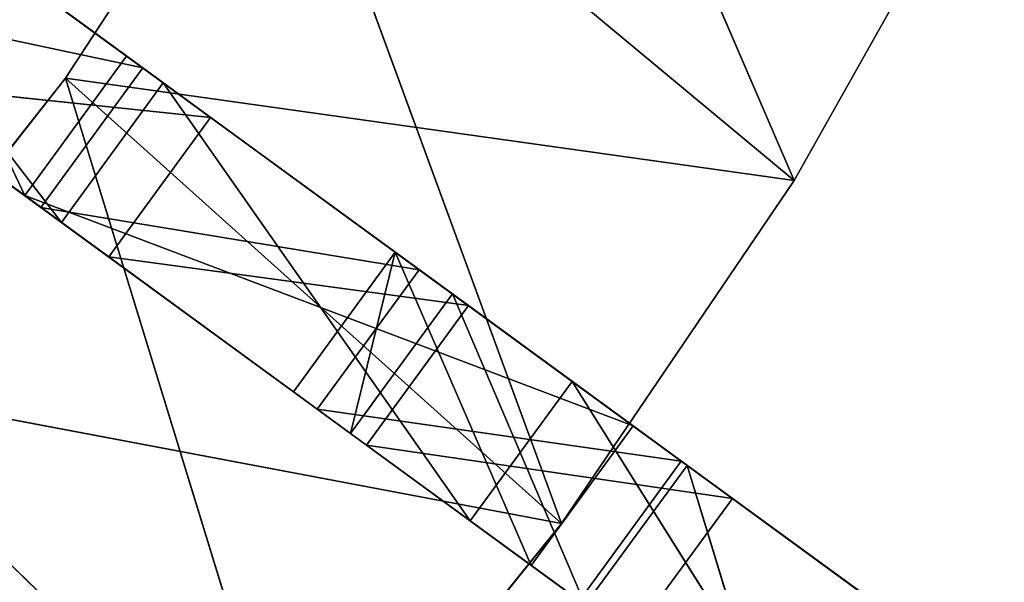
# Model space of a CAD drawing. Extents: x 856 to 1396, y -116 to 539.
# Tile 95 of 115: x 1250 to 1286, y 161 to 181. Entities that reach past the tile are written whole.
import ezdxf

# ---------------------------------------------------------------- set-up
doc = ezdxf.new("R2010")
doc.units = 0
doc.header["$LTSCALE"] = 25.4
doc.layers.get('0').update_dxf_attribs({"color": 13, "linetype": 'CONTINUOUS'})

# ---------------------------------------------------------------- blocks, each defined once
blk = doc.blocks.new('IKA-D-4174_STL')
at = {"color": 43}
for p, q in [((513.281, 1377.015, 287.951), (504.586, 1380.208, 294.302)), ((504.586, 1380.208, 294.302), (516.967, 1377.015, 292.999)), ((504.586, 1380.208, 294.302), (516.967, 1377.015, 292.999)), ((504.586, 1380.208, 294.302), (510.241, 1368.978, 290.172)), ((513.281, 1377.015, 287.951), (504.586, 1380.208, 294.302)), ((504.586, 1380.208, 294.302), (510.241, 1368.978, 290.172)), ((508.272, 1380.208, 299.349), (516.967, 1377.015, 292.999)), ((508.272, 1380.208, 299.349), (516.967, 1377.015, 292.999)), ((516.967, 1377.015, 292.999), (504.644, 1374.659, 301.998)), ((516.967, 1377.015, 292.999), (504.644, 1374.659, 301.998)), ((513.281, 1377.015, 287.951), (510.241, 1368.978, 290.172)), ((513.281, 1377.015, 287.951), (510.241, 1368.978, 290.172)), ((522.606, 1372.796, 281.141), (513.281, 1377.015, 287.951)), ((513.281, 1377.015, 287.951), (526.292, 1372.796, 286.189)), ((513.281, 1377.015, 287.951), (526.292, 1372.796, 286.189)), ((513.281, 1377.015, 287.951), (516.967, 1377.015, 292.999)), ((513.281, 1377.015, 287.951), (516.967, 1377.015, 292.999)), ((522.606, 1372.796, 281.141), (513.281, 1377.015, 287.951)), ((516.967, 1377.015, 292.999), (513.927, 1368.978, 295.219)), ((516.967, 1377.015, 292.999), (513.927, 1368.978, 295.219)), ((516.967, 1377.015, 292.999), (526.292, 1372.796, 286.189)), ((516.967, 1377.015, 292.999), (526.292, 1372.796, 286.189)), ((500.958, 1374.659, 296.951), (510.241, 1368.978, 290.172)), ((500.958, 1374.659, 296.951), (510.241, 1368.978, 290.172)), ((510.241, 1368.978, 290.172), (504.644, 1374.659, 301.998)), ((510.241, 1368.978, 290.172), (504.644, 1374.659, 301.998)), ((513.927, 1368.978, 295.219), (504.644, 1374.659, 301.998)), ((513.927, 1368.978, 295.219), (504.644, 1374.659, 301.998)), ((522.606, 1372.796, 281.141), (510.241, 1368.978, 290.172)), ((522.606, 1372.796, 281.141), (510.241, 1368.978, 290.172)), ((526.292, 1372.796, 286.189), (513.927, 1368.978, 295.219)), ((526.292, 1372.796, 286.189), (513.927, 1368.978, 295.219)), ((532.161, 1367.648, 274.163), (522.606, 1372.796, 281.141)), ((522.606, 1372.796, 281.141), (535.847, 1367.648, 279.211)), ((522.606, 1372.796, 281.141), (535.847, 1367.648, 279.211)), ((522.606, 1372.796, 281.141), (526.292, 1372.796, 286.189)), ((522.606, 1372.796, 281.141), (526.292, 1372.796, 286.189)), ((522.606, 1372.796, 281.141), (528.566, 1368.978, 276.789)), ((522.606, 1372.796, 281.141), (528.566, 1368.978, 276.789)), ((532.161, 1367.648, 274.163), (522.606, 1372.796, 281.141)), ((526.292, 1372.796, 286.189), (535.847, 1367.648, 279.211)), ((526.292, 1372.796, 286.189), (535.847, 1367.648, 279.211)), ((526.292, 1372.796, 286.189), (532.252, 1368.978, 281.836)), ((526.292, 1372.796, 286.189), (532.252, 1368.978, 281.836)), ((529.668, 1368.978, 278.306), (502.969, 1368.978, 283.349)), ((502.969, 1368.978, 283.349), (511.717, 1368.978, 294.42)), ((529.668, 1368.978, 278.306), (502.969, 1368.978, 283.349)), ((520.246, 1368.978, 266.646), (502.969, 1368.978, 283.349)), ((520.246, 1368.978, 266.646), (502.969, 1368.978, 283.349)), ((511.717, 1368.978, 294.42), (502.969, 1362.728, 283.349)), ((511.717, 1368.978, 294.42), (502.969, 1362.728, 283.349)), ((502.969, 1368.978, 283.349), (511.717, 1368.978, 294.42)), ((510.241, 1368.978, 290.172), (513.927, 1368.978, 295.219)), ((532.252, 1368.978, 281.836), (510.241, 1368.978, 290.172)), ((510.241, 1368.978, 290.172), (528.566, 1368.978, 276.789)), ((532.252, 1368.978, 281.836), (510.241, 1368.978, 290.172)), ((510.241, 1368.978, 290.172), (513.927, 1368.978, 295.219)), ((510.241, 1368.978, 290.172), (528.566, 1368.978, 276.789)), ((538.082, 1368.978, 290.714), (511.717, 1368.978, 294.42)), ((511.717, 1368.978, 294.42), (519.422, 1368.978, 306.24)), ((538.082, 1368.978, 290.714), (511.717, 1368.978, 294.42)), ((529.668, 1368.978, 278.306), (511.717, 1368.978, 294.42)), ((529.668, 1368.978, 278.306), (511.717, 1368.978, 294.42)), ((519.422, 1368.978, 306.24), (511.717, 1362.728, 294.42)), ((519.422, 1368.978, 306.24), (511.717, 1362.728, 294.42)), ((511.717, 1368.978, 294.42), (519.422, 1368.978, 306.24)), ((511.717, 1368.978, 294.42), (511.717, 1362.728, 294.42)), ((511.717, 1368.978, 294.42), (511.717, 1362.728, 294.42)), ((532.252, 1368.978, 281.836), (513.927, 1368.978, 295.219)), ((532.252, 1368.978, 281.836), (513.927, 1368.978, 295.219)), ((538.082, 1368.978, 290.714), (519.422, 1368.978, 306.24)), ((538.082, 1368.978, 290.714), (519.422, 1368.978, 306.24)), ((529.668, 1368.978, 278.306), (520.246, 1368.978, 266.646)), ((520.246, 1362.728, 266.646), (529.668, 1368.978, 278.306)), ((520.246, 1362.728, 266.646), (529.668, 1368.978, 278.306)), ((529.668, 1368.978, 278.306), (520.246, 1368.978, 266.646)), ((528.566, 1368.978, 276.789), (532.252, 1368.978, 281.836)), ((532.252, 1362.728, 281.836), (528.566, 1368.978, 276.789)), ((528.566, 1368.978, 276.789), (528.566, 1362.728, 276.789)), ((532.252, 1362.728, 281.836), (528.566, 1368.978, 276.789)), ((528.566, 1368.978, 276.789), (532.252, 1368.978, 281.836)), ((532.161, 1367.648, 274.163), (528.566, 1368.978, 276.789)), ((532.161, 1367.648, 274.163), (528.566, 1368.978, 276.789)), ((528.566, 1368.978, 276.789), (528.566, 1362.728, 276.789)), ((538.082, 1368.978, 290.714), (529.668, 1368.978, 278.306)), ((529.668, 1362.728, 278.306), (538.082, 1368.978, 290.714)), ((529.668, 1362.728, 278.306), (538.082, 1368.978, 290.714)), ((529.668, 1362.728, 278.306), (529.668, 1368.978, 278.306)), ((538.082, 1368.978, 290.714), (529.668, 1368.978, 278.306)), ((529.668, 1362.728, 278.306), (529.668, 1368.978, 278.306)), ((532.252, 1362.728, 281.836), (532.252, 1368.978, 281.836)), ((532.252, 1368.978, 281.836), (535.847, 1367.648, 279.211)), ((532.252, 1362.728, 281.836), (532.252, 1368.978, 281.836)), ((532.252, 1368.978, 281.836), (535.847, 1367.648, 279.211)), ((545.428, 1368.978, 303.782), (538.082, 1368.978, 290.714)), ((538.082, 1362.728, 290.714), (545.428, 1368.978, 303.782)), ((538.082, 1362.728, 290.714), (545.428, 1368.978, 303.782)), ((538.082, 1362.728, 290.714), (538.082, 1368.978, 290.714)), ((545.428, 1368.978, 303.782), (538.082, 1368.978, 290.714)), ((538.082, 1362.728, 290.714), (538.082, 1368.978, 290.714)), ((532.161, 1367.648, 274.163), (528.566, 1362.728, 276.789)), ((532.161, 1367.648, 274.163), (528.566, 1362.728, 276.789)), ((532.161, 1367.648, 274.163), (535.847, 1367.648, 279.211)), ((532.161, 1367.648, 274.163), (535.847, 1367.648, 279.211)), ((532.252, 1362.728, 281.836), (535.847, 1367.648, 279.211)), ((532.252, 1362.728, 281.836), (535.847, 1367.648, 279.211)), ((534.207, 1355.656, 280.408), (535.847, 1367.648, 279.211)), ((534.207, 1355.656, 280.408), (535.847, 1367.648, 279.211)), ((535.847, 1367.648, 279.211), (545.234, 1361.736, 272.355)), ((535.847, 1367.648, 279.211), (545.234, 1361.736, 272.355)), ((520.246, 1362.728, 266.646), (502.969, 1362.728, 283.349)), ((520.246, 1362.728, 266.646), (502.969, 1362.728, 283.349)), ((511.717, 1362.728, 294.42), (502.969, 1362.728, 283.349)), ((511.717, 1362.728, 294.42), (502.969, 1362.728, 283.349)), ((520.246, 1362.728, 266.646), (511.717, 1362.728, 294.42)), ((520.246, 1362.728, 266.646), (511.717, 1362.728, 294.42)), ((529.668, 1362.728, 278.306), (511.717, 1362.728, 294.42)), ((529.668, 1362.728, 278.306), (511.717, 1362.728, 294.42)), ((519.422, 1362.728, 306.24), (511.717, 1362.728, 294.42)), ((519.422, 1362.728, 306.24), (511.717, 1362.728, 294.42)), ((529.668, 1362.728, 278.306), (519.422, 1362.728, 306.24)), ((529.668, 1362.728, 278.306), (519.422, 1362.728, 306.24)), ((538.082, 1362.728, 290.714), (519.422, 1362.728, 306.24)), ((538.082, 1362.728, 290.714), (519.422, 1362.728, 306.24)), ((519.961, 1362.728, 283.073), (523.647, 1362.728, 288.12)), ((528.566, 1362.728, 276.789), (519.961, 1362.728, 283.073)), ((523.647, 1362.296, 288.12), (519.961, 1362.728, 283.073)), ((519.961, 1362.728, 283.073), (519.961, 1362.296, 283.073)), ((523.647, 1362.296, 288.12), (519.961, 1362.728, 283.073)), ((519.961, 1362.728, 283.073), (523.647, 1362.728, 288.12)), ((519.961, 1362.728, 283.073), (519.961, 1362.296, 283.073)), ((519.961, 1362.728, 283.073), (522.029, 1360.939, 281.562)), ((519.961, 1362.728, 283.073), (522.029, 1360.939, 281.562)), ((528.566, 1362.728, 276.789), (519.961, 1362.728, 283.073)), ((520.246, 1362.728, 266.646), (529.668, 1362.728, 278.306)), ((520.246, 1362.728, 266.646), (529.668, 1362.728, 278.306)), ((528.566, 1362.728, 276.789), (522.029, 1360.939, 281.562)), ((528.566, 1362.728, 276.789), (522.029, 1360.939, 281.562)), ((523.647, 1362.728, 288.12), (528.566, 1362.728, 276.789)), ((523.647, 1362.728, 288.12), (528.566, 1362.728, 276.789)), ((523.647, 1362.728, 288.12), (532.252, 1362.728, 281.836)), ((523.647, 1362.296, 288.12), (523.647, 1362.728, 288.12)), ((523.647, 1362.296, 288.12), (523.647, 1362.728, 288.12)), ((523.647, 1362.296, 288.12), (532.252, 1362.728, 281.836)), ((523.647, 1362.728, 288.12), (532.252, 1362.728, 281.836)), ((523.647, 1362.296, 288.12), (532.252, 1362.728, 281.836)), ((525.716, 1360.939, 286.61), (532.252, 1362.728, 281.836)), ((525.716, 1360.939, 286.61), (532.252, 1362.728, 281.836)), ((538.082, 1362.728, 290.714), (526.02, 1362.728, 318.712)), ((538.082, 1362.728, 290.714), (526.02, 1362.728, 318.712)), ((528.566, 1362.728, 276.789), (532.252, 1362.728, 281.836)), ((528.566, 1362.728, 276.789), (532.252, 1362.728, 281.836)), ((528.566, 1362.728, 276.789), (543.653, 1345.776, 265.771)), ((537.243, 1350.94, 270.452), (528.566, 1362.728, 276.789)), ((528.566, 1362.728, 276.789), (530.521, 1355.656, 275.361)), ((528.566, 1362.728, 276.789), (530.521, 1355.656, 275.361)), ((537.243, 1350.94, 270.452), (528.566, 1362.728, 276.789)), ((549.615, 1340.207, 261.417), (528.566, 1362.728, 276.789)), ((549.615, 1340.207, 261.417), (528.566, 1362.728, 276.789)), ((528.566, 1362.728, 276.789), (543.653, 1345.776, 265.771)), ((529.668, 1362.728, 278.306), (538.082, 1362.728, 290.714)), ((529.668, 1362.728, 278.306), (538.082, 1362.728, 290.714)), ((534.207, 1355.656, 280.408), (532.252, 1362.728, 281.836)), ((534.207, 1355.656, 280.408), (532.252, 1362.728, 281.836)), ((538.082, 1362.728, 290.714), (545.428, 1362.728, 303.782)), ((538.082, 1362.728, 290.714), (545.428, 1362.728, 303.782)), ((523.647, 1362.296, 288.12), (519.961, 1362.296, 283.073)), ((519.961, 1362.296, 283.073), (522.029, 1360.939, 281.562)), ((523.647, 1362.296, 288.12), (519.961, 1362.296, 283.073)), ((519.961, 1362.296, 283.073), (522.029, 1360.939, 281.562)), ((522.029, 1360.939, 281.562), (523.647, 1362.296, 288.12)), ((522.029, 1360.939, 281.562), (523.647, 1362.296, 288.12)), ((525.716, 1360.939, 286.61), (523.647, 1362.296, 288.12)), ((525.716, 1360.939, 286.61), (523.647, 1362.296, 288.12)), ((534.207, 1355.656, 280.408), (545.234, 1361.736, 272.355)), ((534.207, 1355.656, 280.408), (545.234, 1361.736, 272.355)), ((522.029, 1360.939, 281.562), (525.716, 1360.939, 286.61)), ((522.029, 1360.939, 281.562), (525.716, 1360.939, 286.61)), ((522.029, 1360.939, 281.562), (530.521, 1355.656, 275.361)), ((522.029, 1360.939, 281.562), (530.521, 1355.656, 275.361)), ((530.521, 1355.656, 275.361), (525.716, 1360.939, 286.61)), ((530.521, 1355.656, 275.361), (525.716, 1360.939, 286.61)), ((534.207, 1355.656, 280.408), (525.716, 1360.939, 286.61)), ((534.207, 1355.656, 280.408), (525.716, 1360.939, 286.61)), ((530.521, 1355.656, 275.361), (534.207, 1355.656, 280.408)), ((530.521, 1355.656, 275.361), (534.207, 1355.656, 280.408)), ((537.243, 1350.94, 270.452), (534.207, 1355.656, 280.408)), ((537.243, 1350.94, 270.452), (534.207, 1355.656, 280.408)), ((540.929, 1350.94, 275.499), (534.207, 1355.656, 280.408)), ((540.929, 1350.94, 275.499), (534.207, 1355.656, 280.408)), ((533.997, 1132.971, 280.561), (541.866, 1140.534, 274.815)), ((533.997, 1132.971, 280.561), (541.866, 1140.534, 274.815)), ((530.311, 1132.971, 275.514), (520.826, 1124.839, 282.441)), ((520.826, 1124.839, 282.441), (533.997, 1132.971, 280.561)), ((520.826, 1124.839, 282.441), (533.997, 1132.971, 280.561)), ((530.311, 1132.971, 275.514), (520.826, 1124.839, 282.441)), ((524.512, 1124.839, 287.489), (533.997, 1132.971, 280.561)), ((524.512, 1124.839, 287.489), (533.997, 1132.971, 280.561)), ((533.997, 1132.971, 280.561), (530.046, 1117.108, 283.447)), ((533.997, 1132.971, 280.561), (530.046, 1117.108, 283.447)), ((530.311, 1132.971, 275.514), (533.997, 1132.971, 280.561)), ((530.311, 1132.971, 275.514), (533.997, 1132.971, 280.561)), ((533.997, 1132.971, 280.561), (542.694, 1126.604, 274.21)), ((533.997, 1132.971, 280.561), (542.694, 1126.604, 274.21)), ((539.008, 1126.604, 269.163), (520.826, 1124.839, 282.441)), ((539.008, 1126.604, 269.163), (520.826, 1124.839, 282.441)), ((526.36, 1117.108, 278.4), (539.008, 1126.604, 269.163)), ((526.36, 1117.108, 278.4), (539.008, 1126.604, 269.163)), ((539.008, 1126.604, 269.163), (530.046, 1117.108, 283.447)), ((539.008, 1126.604, 269.163), (530.046, 1117.108, 283.447)), ((542.694, 1126.604, 274.21), (530.046, 1117.108, 283.447)), ((542.694, 1126.604, 274.21), (530.046, 1117.108, 283.447)), ((520.826, 1124.839, 282.441), (510.829, 1117.147, 289.742)), ((510.829, 1117.147, 289.742), (524.512, 1124.839, 287.489)), ((510.829, 1117.147, 289.742), (524.512, 1124.839, 287.489)), ((520.826, 1124.839, 282.441), (510.829, 1117.147, 289.742)), ((514.515, 1117.147, 294.789), (524.512, 1124.839, 287.489)), ((514.515, 1117.147, 294.789), (524.512, 1124.839, 287.489)), ((524.512, 1124.839, 287.489), (515.257, 1106.927, 294.248)), ((524.512, 1124.839, 287.489), (515.257, 1106.927, 294.248)), ((520.826, 1124.839, 282.441), (524.512, 1124.839, 287.489)), ((520.826, 1124.839, 282.441), (524.512, 1124.839, 287.489)), ((526.36, 1117.108, 278.4), (520.826, 1124.839, 282.441)), ((526.36, 1117.108, 278.4), (520.826, 1124.839, 282.441)), ((524.512, 1124.839, 287.489), (530.046, 1117.108, 283.447)), ((524.512, 1124.839, 287.489), (530.046, 1117.108, 283.447)), ((510.829, 1117.147, 289.742), (499.53, 1109.263, 297.994)), ((499.53, 1109.263, 297.994), (514.515, 1117.147, 294.789)), ((499.53, 1109.263, 297.994), (514.515, 1117.147, 294.789)), ((510.829, 1117.147, 289.742), (499.53, 1109.263, 297.994)), ((503.216, 1109.263, 303.041), (514.515, 1117.147, 294.789)), ((503.216, 1109.263, 303.041), (514.515, 1117.147, 294.789)), ((510.829, 1117.147, 289.742), (514.515, 1117.147, 294.789)), ((510.829, 1117.147, 289.742), (514.515, 1117.147, 294.789)), ((526.36, 1117.108, 278.4), (510.829, 1117.147, 289.742)), ((526.36, 1117.108, 278.4), (510.829, 1117.147, 289.742)), ((511.571, 1106.927, 289.2), (510.829, 1117.147, 289.742)), ((511.571, 1106.927, 289.2), (510.829, 1117.147, 289.742)), ((514.515, 1117.147, 294.789), (515.257, 1106.927, 294.248)), ((514.515, 1117.147, 294.789), (515.257, 1106.927, 294.248)), ((511.571, 1106.927, 289.2), (526.36, 1117.108, 278.4)), ((511.571, 1106.927, 289.2), (526.36, 1117.108, 278.4)), ((526.36, 1117.108, 278.4), (515.257, 1106.927, 294.248)), ((526.36, 1117.108, 278.4), (515.257, 1106.927, 294.248)), ((530.046, 1117.108, 283.447), (515.257, 1106.927, 294.248)), ((530.046, 1117.108, 283.447), (515.257, 1106.927, 294.248)), ((526.36, 1117.108, 278.4), (530.046, 1117.108, 283.447)), ((526.36, 1117.108, 278.4), (530.046, 1117.108, 283.447)), ((511.571, 1106.927, 289.2), (499.53, 1109.263, 297.994)), ((511.571, 1106.927, 289.2), (499.53, 1109.263, 297.994)), ((503.216, 1109.263, 303.041), (515.257, 1106.927, 294.248)), ((503.216, 1109.263, 303.041), (515.257, 1106.927, 294.248)), ((511.571, 1106.927, 289.2), (486.685, 1101.074, 307.375)), ((511.571, 1106.927, 289.2), (486.685, 1101.074, 307.375)), ((494.382, 1095.998, 301.753), (511.571, 1106.927, 289.2)), ((494.382, 1095.998, 301.753), (511.571, 1106.927, 289.2)), ((511.571, 1106.927, 289.2), (498.068, 1095.998, 306.801)), ((511.571, 1106.927, 289.2), (498.068, 1095.998, 306.801)), ((515.257, 1106.927, 294.248), (498.068, 1095.998, 306.801)), ((515.257, 1106.927, 294.248), (498.068, 1095.998, 306.801)), ((511.571, 1106.927, 289.2), (515.257, 1106.927, 294.248)), ((511.571, 1106.927, 289.2), (515.257, 1106.927, 294.248))]:
    blk.add_line(p, q, dxfattribs=at)
mesh = blk.add_polyface(dxfattribs=at)
corners = [(510.241, 1368.978, 290.172), (500.958, 1374.659, 296.951), (504.586, 1380.208, 294.302)]
mesh.append_faces([[corners[k] for k in face] for face in [(0, 1, 2)]], dxfattribs={"color": 43})
mesh = blk.add_polyface(dxfattribs=at)
corners = [(504.586, 1380.208, 294.302), (516.967, 1377.015, 292.999), (513.281, 1377.015, 287.951)]
mesh.append_faces([[corners[k] for k in face] for face in [(0, 1, 2)]], dxfattribs={"color": 43})
mesh = blk.add_polyface(dxfattribs=at)
corners = [(508.272, 1380.208, 299.349), (516.967, 1377.015, 292.999), (504.586, 1380.208, 294.302)]
mesh.append_faces([[corners[k] for k in face] for face in [(0, 1, 2)]], dxfattribs={"color": 43})
mesh = blk.add_polyface(dxfattribs=at)
corners = [(513.281, 1377.015, 287.951), (510.241, 1368.978, 290.172), (504.586, 1380.208, 294.302)]
mesh.append_faces([[corners[k] for k in face] for face in [(0, 1, 2)]], dxfattribs={"color": 43})
mesh = blk.add_polyface(dxfattribs=at)
corners = [(516.967, 1377.015, 292.999), (508.272, 1380.208, 299.349), (504.644, 1374.659, 301.998)]
mesh.append_faces([[corners[k] for k in face] for face in [(0, 1, 2)]], dxfattribs={"color": 43})
mesh = blk.add_polyface(dxfattribs=at)
corners = [(516.967, 1377.015, 292.999), (504.644, 1374.659, 301.998), (513.927, 1368.978, 295.219)]
mesh.append_faces([[corners[k] for k in face] for face in [(0, 1, 2)]], dxfattribs={"color": 43})
mesh = blk.add_polyface(dxfattribs=at)
corners = [(522.606, 1372.796, 281.141), (510.241, 1368.978, 290.172), (513.281, 1377.015, 287.951)]
mesh.append_faces([[corners[k] for k in face] for face in [(0, 1, 2)]], dxfattribs={"color": 43})
mesh = blk.add_polyface(dxfattribs=at)
corners = [(513.281, 1377.015, 287.951), (526.292, 1372.796, 286.189), (522.606, 1372.796, 281.141)]
mesh.append_faces([[corners[k] for k in face] for face in [(0, 1, 2)]], dxfattribs={"color": 43})
mesh = blk.add_polyface(dxfattribs=at)
corners = [(516.967, 1377.015, 292.999), (526.292, 1372.796, 286.189), (513.281, 1377.015, 287.951)]
mesh.append_faces([[corners[k] for k in face] for face in [(0, 1, 2)]], dxfattribs={"color": 43})
mesh = blk.add_polyface(dxfattribs=at)
corners = [(526.292, 1372.796, 286.189), (516.967, 1377.015, 292.999), (513.927, 1368.978, 295.219)]
mesh.append_faces([[corners[k] for k in face] for face in [(0, 1, 2)]], dxfattribs={"color": 43})
mesh = blk.add_polyface(dxfattribs=at)
corners = [(504.644, 1374.659, 301.998), (500.958, 1374.659, 296.951), (510.241, 1368.978, 290.172)]
mesh.append_faces([[corners[k] for k in face] for face in [(0, 1, 2)]], dxfattribs={"color": 43})
mesh = blk.add_polyface(dxfattribs=at)
corners = [(504.644, 1374.659, 301.998), (510.241, 1368.978, 290.172), (513.927, 1368.978, 295.219)]
mesh.append_faces([[corners[k] for k in face] for face in [(0, 1, 2)]], dxfattribs={"color": 43})
mesh = blk.add_polyface(dxfattribs=at)
corners = [(528.566, 1368.978, 276.789), (510.241, 1368.978, 290.172), (522.606, 1372.796, 281.141)]
mesh.append_faces([[corners[k] for k in face] for face in [(0, 1, 2)]], dxfattribs={"color": 43})
mesh = blk.add_polyface(dxfattribs=at)
corners = [(532.252, 1368.978, 281.836), (526.292, 1372.796, 286.189), (513.927, 1368.978, 295.219)]
mesh.append_faces([[corners[k] for k in face] for face in [(0, 1, 2)]], dxfattribs={"color": 43})
mesh = blk.add_polyface(dxfattribs=at)
corners = [(522.606, 1372.796, 281.141), (535.847, 1367.648, 279.211), (532.161, 1367.648, 274.163)]
mesh.append_faces([[corners[k] for k in face] for face in [(0, 1, 2)]], dxfattribs={"color": 43})
mesh = blk.add_polyface(dxfattribs=at)
corners = [(526.292, 1372.796, 286.189), (535.847, 1367.648, 279.211), (522.606, 1372.796, 281.141)]
mesh.append_faces([[corners[k] for k in face] for face in [(0, 1, 2)]], dxfattribs={"color": 43})
mesh = blk.add_polyface(dxfattribs=at)
corners = [(532.161, 1367.648, 274.163), (528.566, 1368.978, 276.789), (522.606, 1372.796, 281.141)]
mesh.append_faces([[corners[k] for k in face] for face in [(0, 1, 2)]], dxfattribs={"color": 43})
mesh = blk.add_polyface(dxfattribs=at)
corners = [(535.847, 1367.648, 279.211), (526.292, 1372.796, 286.189), (532.252, 1368.978, 281.836)]
mesh.append_faces([[corners[k] for k in face] for face in [(0, 1, 2)]], dxfattribs={"color": 43})
mesh = blk.add_polyface(dxfattribs=at)
corners = [(502.969, 1368.978, 283.349), (520.246, 1368.978, 266.646), (493.251, 1368.978, 273.12)]
mesh.append_faces([[corners[k] for k in face] for face in [(0, 1, 2)]], dxfattribs={"color": 43})
mesh = blk.add_polyface(dxfattribs=at)
corners = [(511.717, 1368.978, 294.42), (529.668, 1368.978, 278.306), (502.969, 1368.978, 283.349)]
mesh.append_faces([[corners[k] for k in face] for face in [(0, 1, 2)]], dxfattribs={"color": 43})
mesh = blk.add_polyface(dxfattribs=at)
corners = [(502.969, 1368.978, 283.349), (529.668, 1368.978, 278.306), (520.246, 1368.978, 266.646)]
mesh.append_faces([[corners[k] for k in face] for face in [(0, 1, 2)]], dxfattribs={"color": 43})
mesh = blk.add_polyface(dxfattribs=at)
corners = [(511.717, 1368.978, 294.42), (502.969, 1362.728, 283.349), (511.717, 1362.728, 294.42)]
mesh.append_faces([[corners[k] for k in face] for face in [(0, 1, 2)]], dxfattribs={"color": 43})
mesh = blk.add_polyface(dxfattribs=at)
corners = [(502.969, 1368.978, 283.349), (502.969, 1362.728, 283.349), (511.717, 1368.978, 294.42)]
mesh.append_faces([[corners[k] for k in face] for face in [(0, 1, 2)]], dxfattribs={"color": 43})
mesh = blk.add_polyface(dxfattribs=at)
corners = [(510.241, 1368.978, 290.172), (528.566, 1368.978, 276.789), (532.252, 1368.978, 281.836)]
mesh.append_faces([[corners[k] for k in face] for face in [(0, 1, 2)]], dxfattribs={"color": 43})
mesh = blk.add_polyface(dxfattribs=at)
corners = [(513.927, 1368.978, 295.219), (510.241, 1368.978, 290.172), (532.252, 1368.978, 281.836)]
mesh.append_faces([[corners[k] for k in face] for face in [(0, 1, 2)]], dxfattribs={"color": 43})
mesh = blk.add_polyface(dxfattribs=at)
corners = [(519.422, 1368.978, 306.24), (538.082, 1368.978, 290.714), (511.717, 1368.978, 294.42)]
mesh.append_faces([[corners[k] for k in face] for face in [(0, 1, 2)]], dxfattribs={"color": 43})
mesh = blk.add_polyface(dxfattribs=at)
corners = [(511.717, 1368.978, 294.42), (538.082, 1368.978, 290.714), (529.668, 1368.978, 278.306)]
mesh.append_faces([[corners[k] for k in face] for face in [(0, 1, 2)]], dxfattribs={"color": 43})
mesh = blk.add_polyface(dxfattribs=at)
corners = [(519.422, 1368.978, 306.24), (511.717, 1362.728, 294.42), (519.422, 1362.728, 306.24)]
mesh.append_faces([[corners[k] for k in face] for face in [(0, 1, 2)]], dxfattribs={"color": 43})
mesh = blk.add_polyface(dxfattribs=at)
corners = [(511.717, 1368.978, 294.42), (511.717, 1362.728, 294.42), (519.422, 1368.978, 306.24)]
mesh.append_faces([[corners[k] for k in face] for face in [(0, 1, 2)]], dxfattribs={"color": 43})
mesh = blk.add_polyface(dxfattribs=at)
corners = [(519.422, 1368.978, 306.24), (545.428, 1368.978, 303.782), (538.082, 1368.978, 290.714)]
mesh.append_faces([[corners[k] for k in face] for face in [(0, 1, 2)]], dxfattribs={"color": 43})
mesh = blk.add_polyface(dxfattribs=at)
corners = [(529.668, 1368.978, 278.306), (529.668, 1362.728, 278.306), (520.246, 1362.728, 266.646)]
mesh.append_faces([[corners[k] for k in face] for face in [(0, 1, 2)]], dxfattribs={"color": 43})
mesh = blk.add_polyface(dxfattribs=at)
corners = [(529.668, 1368.978, 278.306), (520.246, 1362.728, 266.646), (520.246, 1368.978, 266.646)]
mesh.append_faces([[corners[k] for k in face] for face in [(0, 1, 2)]], dxfattribs={"color": 43})
mesh = blk.add_polyface(dxfattribs=at)
corners = [(528.566, 1368.978, 276.789), (528.566, 1362.728, 276.789), (532.252, 1362.728, 281.836)]
mesh.append_faces([[corners[k] for k in face] for face in [(0, 1, 2)]], dxfattribs={"color": 43})
mesh = blk.add_polyface(dxfattribs=at)
corners = [(528.566, 1368.978, 276.789), (532.252, 1362.728, 281.836), (532.252, 1368.978, 281.836)]
mesh.append_faces([[corners[k] for k in face] for face in [(0, 1, 2)]], dxfattribs={"color": 43})
mesh = blk.add_polyface(dxfattribs=at)
corners = [(532.161, 1367.648, 274.163), (528.566, 1362.728, 276.789), (528.566, 1368.978, 276.789)]
mesh.append_faces([[corners[k] for k in face] for face in [(0, 1, 2)]], dxfattribs={"color": 43})
mesh = blk.add_polyface(dxfattribs=at)
corners = [(538.082, 1368.978, 290.714), (538.082, 1362.728, 290.714), (529.668, 1362.728, 278.306)]
mesh.append_faces([[corners[k] for k in face] for face in [(0, 1, 2)]], dxfattribs={"color": 43})
mesh = blk.add_polyface(dxfattribs=at)
corners = [(538.082, 1368.978, 290.714), (529.668, 1362.728, 278.306), (529.668, 1368.978, 278.306)]
mesh.append_faces([[corners[k] for k in face] for face in [(0, 1, 2)]], dxfattribs={"color": 43})
mesh = blk.add_polyface(dxfattribs=at)
corners = [(535.847, 1367.648, 279.211), (532.252, 1368.978, 281.836), (532.252, 1362.728, 281.836)]
mesh.append_faces([[corners[k] for k in face] for face in [(0, 1, 2)]], dxfattribs={"color": 43})
mesh = blk.add_polyface(dxfattribs=at)
corners = [(545.428, 1368.978, 303.782), (545.428, 1362.728, 303.782), (538.082, 1362.728, 290.714)]
mesh.append_faces([[corners[k] for k in face] for face in [(0, 1, 2)]], dxfattribs={"color": 43})
mesh = blk.add_polyface(dxfattribs=at)
corners = [(545.428, 1368.978, 303.782), (538.082, 1362.728, 290.714), (538.082, 1368.978, 290.714)]
mesh.append_faces([[corners[k] for k in face] for face in [(0, 1, 2)]], dxfattribs={"color": 43})
mesh = blk.add_polyface(dxfattribs=at)
corners = [(549.615, 1340.207, 261.417), (528.566, 1362.728, 276.789), (532.161, 1367.648, 274.163)]
mesh.append_faces([[corners[k] for k in face] for face in [(0, 1, 2)]], dxfattribs={"color": 43})
mesh = blk.add_polyface(dxfattribs=at)
corners = [(535.847, 1367.648, 279.211), (545.234, 1361.736, 272.355), (532.161, 1367.648, 274.163)]
mesh.append_faces([[corners[k] for k in face] for face in [(0, 1, 2)]], dxfattribs={"color": 43})
mesh = blk.add_polyface(dxfattribs=at)
corners = [(535.847, 1367.648, 279.211), (532.252, 1362.728, 281.836), (534.207, 1355.656, 280.408)]
mesh.append_faces([[corners[k] for k in face] for face in [(0, 1, 2)]], dxfattribs={"color": 43})
mesh = blk.add_polyface(dxfattribs=at)
corners = [(545.234, 1361.736, 272.355), (535.847, 1367.648, 279.211), (534.207, 1355.656, 280.408)]
mesh.append_faces([[corners[k] for k in face] for face in [(0, 1, 2)]], dxfattribs={"color": 43})
mesh = blk.add_polyface(dxfattribs=at)
corners = [(502.969, 1362.728, 283.349), (509.881, 1362.728, 255.815), (520.246, 1362.728, 266.646)]
mesh.append_faces([[corners[k] for k in face] for face in [(0, 1, 2)]], dxfattribs={"color": 43})
mesh = blk.add_polyface(dxfattribs=at)
corners = [(511.717, 1362.728, 294.42), (502.969, 1362.728, 283.349), (520.246, 1362.728, 266.646)]
mesh.append_faces([[corners[k] for k in face] for face in [(0, 1, 2)]], dxfattribs={"color": 43})
mesh = blk.add_polyface(dxfattribs=at)
corners = [(511.717, 1362.728, 294.42), (520.246, 1362.728, 266.646), (529.668, 1362.728, 278.306)]
mesh.append_faces([[corners[k] for k in face] for face in [(0, 1, 2)]], dxfattribs={"color": 43})
mesh = blk.add_polyface(dxfattribs=at)
corners = [(519.422, 1362.728, 306.24), (511.717, 1362.728, 294.42), (529.668, 1362.728, 278.306)]
mesh.append_faces([[corners[k] for k in face] for face in [(0, 1, 2)]], dxfattribs={"color": 43})
mesh = blk.add_polyface(dxfattribs=at)
corners = [(519.422, 1362.728, 306.24), (529.668, 1362.728, 278.306), (538.082, 1362.728, 290.714)]
mesh.append_faces([[corners[k] for k in face] for face in [(0, 1, 2)]], dxfattribs={"color": 43})
mesh = blk.add_polyface(dxfattribs=at)
corners = [(526.02, 1362.728, 318.712), (519.422, 1362.728, 306.24), (538.082, 1362.728, 290.714)]
mesh.append_faces([[corners[k] for k in face] for face in [(0, 1, 2)]], dxfattribs={"color": 43})
mesh = blk.add_polyface(dxfattribs=at)
corners = [(523.647, 1362.728, 288.12), (528.566, 1362.728, 276.789), (519.961, 1362.728, 283.073)]
mesh.append_faces([[corners[k] for k in face] for face in [(0, 1, 2)]], dxfattribs={"color": 43})
mesh = blk.add_polyface(dxfattribs=at)
corners = [(519.961, 1362.728, 283.073), (519.961, 1362.296, 283.073), (523.647, 1362.296, 288.12)]
mesh.append_faces([[corners[k] for k in face] for face in [(0, 1, 2)]], dxfattribs={"color": 43})
mesh = blk.add_polyface(dxfattribs=at)
corners = [(519.961, 1362.728, 283.073), (523.647, 1362.296, 288.12), (523.647, 1362.728, 288.12)]
mesh.append_faces([[corners[k] for k in face] for face in [(0, 1, 2)]], dxfattribs={"color": 43})
mesh = blk.add_polyface(dxfattribs=at)
corners = [(522.029, 1360.939, 281.562), (519.961, 1362.296, 283.073), (519.961, 1362.728, 283.073)]
mesh.append_faces([[corners[k] for k in face] for face in [(0, 1, 2)]], dxfattribs={"color": 43})
mesh = blk.add_polyface(dxfattribs=at)
corners = [(528.566, 1362.728, 276.789), (522.029, 1360.939, 281.562), (519.961, 1362.728, 283.073)]
mesh.append_faces([[corners[k] for k in face] for face in [(0, 1, 2)]], dxfattribs={"color": 43})
mesh = blk.add_polyface(dxfattribs=at)
corners = [(530.521, 1355.656, 275.361), (522.029, 1360.939, 281.562), (528.566, 1362.728, 276.789)]
mesh.append_faces([[corners[k] for k in face] for face in [(0, 1, 2)]], dxfattribs={"color": 43})
mesh = blk.add_polyface(dxfattribs=at)
corners = [(523.647, 1362.728, 288.12), (532.252, 1362.728, 281.836), (528.566, 1362.728, 276.789)]
mesh.append_faces([[corners[k] for k in face] for face in [(0, 1, 2)]], dxfattribs={"color": 43})
mesh = blk.add_polyface(dxfattribs=at)
corners = [(532.252, 1362.728, 281.836), (523.647, 1362.728, 288.12), (523.647, 1362.296, 288.12)]
mesh.append_faces([[corners[k] for k in face] for face in [(0, 1, 2)]], dxfattribs={"color": 43})
mesh = blk.add_polyface(dxfattribs=at)
corners = [(532.252, 1362.728, 281.836), (523.647, 1362.296, 288.12), (525.716, 1360.939, 286.61)]
mesh.append_faces([[corners[k] for k in face] for face in [(0, 1, 2)]], dxfattribs={"color": 43})
mesh = blk.add_polyface(dxfattribs=at)
corners = [(534.207, 1355.656, 280.408), (532.252, 1362.728, 281.836), (525.716, 1360.939, 286.61)]
mesh.append_faces([[corners[k] for k in face] for face in [(0, 1, 2)]], dxfattribs={"color": 43})
mesh = blk.add_polyface(dxfattribs=at)
corners = [(526.02, 1362.728, 318.712), (538.082, 1362.728, 290.714), (545.428, 1362.728, 303.782)]
mesh.append_faces([[corners[k] for k in face] for face in [(0, 1, 2)]], dxfattribs={"color": 43})
mesh = blk.add_polyface(dxfattribs=at)
corners = [(543.653, 1345.776, 265.771), (537.243, 1350.94, 270.452), (528.566, 1362.728, 276.789)]
mesh.append_faces([[corners[k] for k in face] for face in [(0, 1, 2)]], dxfattribs={"color": 43})
mesh = blk.add_polyface(dxfattribs=at)
corners = [(537.243, 1350.94, 270.452), (530.521, 1355.656, 275.361), (528.566, 1362.728, 276.789)]
mesh.append_faces([[corners[k] for k in face] for face in [(0, 1, 2)]], dxfattribs={"color": 43})
mesh = blk.add_polyface(dxfattribs=at)
corners = [(549.615, 1340.207, 261.417), (543.653, 1345.776, 265.771), (528.566, 1362.728, 276.789)]
mesh.append_faces([[corners[k] for k in face] for face in [(0, 1, 2)]], dxfattribs={"color": 43})
mesh = blk.add_polyface(dxfattribs=at)
corners = [(523.647, 1362.296, 288.12), (519.961, 1362.296, 283.073), (522.029, 1360.939, 281.562)]
mesh.append_faces([[corners[k] for k in face] for face in [(0, 1, 2)]], dxfattribs={"color": 43})
mesh = blk.add_polyface(dxfattribs=at)
corners = [(523.647, 1362.296, 288.12), (522.029, 1360.939, 281.562), (525.716, 1360.939, 286.61)]
mesh.append_faces([[corners[k] for k in face] for face in [(0, 1, 2)]], dxfattribs={"color": 43})
mesh = blk.add_polyface(dxfattribs=at)
corners = [(545.234, 1361.736, 272.355), (534.207, 1355.656, 280.408), (540.929, 1350.94, 275.499)]
mesh.append_faces([[corners[k] for k in face] for face in [(0, 1, 2)]], dxfattribs={"color": 43})
mesh = blk.add_polyface(dxfattribs=at)
corners = [(525.716, 1360.939, 286.61), (522.029, 1360.939, 281.562), (530.521, 1355.656, 275.361)]
mesh.append_faces([[corners[k] for k in face] for face in [(0, 1, 2)]], dxfattribs={"color": 43})
mesh = blk.add_polyface(dxfattribs=at)
corners = [(525.716, 1360.939, 286.61), (530.521, 1355.656, 275.361), (534.207, 1355.656, 280.408)]
mesh.append_faces([[corners[k] for k in face] for face in [(0, 1, 2)]], dxfattribs={"color": 43})
mesh = blk.add_polyface(dxfattribs=at)
corners = [(534.207, 1355.656, 280.408), (530.521, 1355.656, 275.361), (537.243, 1350.94, 270.452)]
mesh.append_faces([[corners[k] for k in face] for face in [(0, 1, 2)]], dxfattribs={"color": 43})
mesh = blk.add_polyface(dxfattribs=at)
corners = [(534.207, 1355.656, 280.408), (537.243, 1350.94, 270.452), (540.929, 1350.94, 275.499)]
mesh.append_faces([[corners[k] for k in face] for face in [(0, 1, 2)]], dxfattribs={"color": 43})
mesh = blk.add_polyface(dxfattribs=at)
corners = [(533.997, 1132.971, 280.561), (541.866, 1140.534, 274.815), (530.311, 1132.971, 275.514)]
mesh.append_faces([[corners[k] for k in face] for face in [(0, 1, 2)]], dxfattribs={"color": 43})
mesh = blk.add_polyface(dxfattribs=at)
corners = [(542.694, 1126.604, 274.21), (541.866, 1140.534, 274.815), (533.997, 1132.971, 280.561)]
mesh.append_faces([[corners[k] for k in face] for face in [(0, 1, 2)]], dxfattribs={"color": 43})
mesh = blk.add_polyface(dxfattribs=at)
corners = [(520.826, 1124.839, 282.441), (533.997, 1132.971, 280.561), (530.311, 1132.971, 275.514)]
mesh.append_faces([[corners[k] for k in face] for face in [(0, 1, 2)]], dxfattribs={"color": 43})
mesh = blk.add_polyface(dxfattribs=at)
corners = [(524.512, 1124.839, 287.489), (533.997, 1132.971, 280.561), (520.826, 1124.839, 282.441)]
mesh.append_faces([[corners[k] for k in face] for face in [(0, 1, 2)]], dxfattribs={"color": 43})
mesh = blk.add_polyface(dxfattribs=at)
corners = [(539.008, 1126.604, 269.163), (520.826, 1124.839, 282.441), (530.311, 1132.971, 275.514)]
mesh.append_faces([[corners[k] for k in face] for face in [(0, 1, 2)]], dxfattribs={"color": 43})
mesh = blk.add_polyface(dxfattribs=at)
corners = [(533.997, 1132.971, 280.561), (524.512, 1124.839, 287.489), (530.046, 1117.108, 283.447)]
mesh.append_faces([[corners[k] for k in face] for face in [(0, 1, 2)]], dxfattribs={"color": 43})
mesh = blk.add_polyface(dxfattribs=at)
corners = [(542.694, 1126.604, 274.21), (533.997, 1132.971, 280.561), (530.046, 1117.108, 283.447)]
mesh.append_faces([[corners[k] for k in face] for face in [(0, 1, 2)]], dxfattribs={"color": 43})
mesh = blk.add_polyface(dxfattribs=at)
corners = [(539.008, 1126.604, 269.163), (526.36, 1117.108, 278.4), (520.826, 1124.839, 282.441)]
mesh.append_faces([[corners[k] for k in face] for face in [(0, 1, 2)]], dxfattribs={"color": 43})
mesh = blk.add_polyface(dxfattribs=at)
corners = [(530.046, 1117.108, 283.447), (526.36, 1117.108, 278.4), (539.008, 1126.604, 269.163)]
mesh.append_faces([[corners[k] for k in face] for face in [(0, 1, 2)]], dxfattribs={"color": 43})
mesh = blk.add_polyface(dxfattribs=at)
corners = [(530.046, 1117.108, 283.447), (539.008, 1126.604, 269.163), (542.694, 1126.604, 274.21)]
mesh.append_faces([[corners[k] for k in face] for face in [(0, 1, 2)]], dxfattribs={"color": 43})
mesh = blk.add_polyface(dxfattribs=at)
corners = [(510.829, 1117.147, 289.742), (524.512, 1124.839, 287.489), (520.826, 1124.839, 282.441)]
mesh.append_faces([[corners[k] for k in face] for face in [(0, 1, 2)]], dxfattribs={"color": 43})
mesh = blk.add_polyface(dxfattribs=at)
corners = [(514.515, 1117.147, 294.789), (524.512, 1124.839, 287.489), (510.829, 1117.147, 289.742)]
mesh.append_faces([[corners[k] for k in face] for face in [(0, 1, 2)]], dxfattribs={"color": 43})
mesh = blk.add_polyface(dxfattribs=at)
corners = [(526.36, 1117.108, 278.4), (510.829, 1117.147, 289.742), (520.826, 1124.839, 282.441)]
mesh.append_faces([[corners[k] for k in face] for face in [(0, 1, 2)]], dxfattribs={"color": 43})
mesh = blk.add_polyface(dxfattribs=at)
corners = [(524.512, 1124.839, 287.489), (514.515, 1117.147, 294.789), (515.257, 1106.927, 294.248)]
mesh.append_faces([[corners[k] for k in face] for face in [(0, 1, 2)]], dxfattribs={"color": 43})
mesh = blk.add_polyface(dxfattribs=at)
corners = [(530.046, 1117.108, 283.447), (524.512, 1124.839, 287.489), (515.257, 1106.927, 294.248)]
mesh.append_faces([[corners[k] for k in face] for face in [(0, 1, 2)]], dxfattribs={"color": 43})
mesh = blk.add_polyface(dxfattribs=at)
corners = [(499.53, 1109.263, 297.994), (514.515, 1117.147, 294.789), (510.829, 1117.147, 289.742)]
mesh.append_faces([[corners[k] for k in face] for face in [(0, 1, 2)]], dxfattribs={"color": 43})
mesh = blk.add_polyface(dxfattribs=at)
corners = [(503.216, 1109.263, 303.041), (514.515, 1117.147, 294.789), (499.53, 1109.263, 297.994)]
mesh.append_faces([[corners[k] for k in face] for face in [(0, 1, 2)]], dxfattribs={"color": 43})
mesh = blk.add_polyface(dxfattribs=at)
corners = [(511.571, 1106.927, 289.2), (499.53, 1109.263, 297.994), (510.829, 1117.147, 289.742)]
mesh.append_faces([[corners[k] for k in face] for face in [(0, 1, 2)]], dxfattribs={"color": 43})
mesh = blk.add_polyface(dxfattribs=at)
corners = [(515.257, 1106.927, 294.248), (514.515, 1117.147, 294.789), (503.216, 1109.263, 303.041)]
mesh.append_faces([[corners[k] for k in face] for face in [(0, 1, 2)]], dxfattribs={"color": 43})
mesh = blk.add_polyface(dxfattribs=at)
corners = [(526.36, 1117.108, 278.4), (511.571, 1106.927, 289.2), (510.829, 1117.147, 289.742)]
mesh.append_faces([[corners[k] for k in face] for face in [(0, 1, 2)]], dxfattribs={"color": 43})
mesh = blk.add_polyface(dxfattribs=at)
corners = [(515.257, 1106.927, 294.248), (511.571, 1106.927, 289.2), (526.36, 1117.108, 278.4)]
mesh.append_faces([[corners[k] for k in face] for face in [(0, 1, 2)]], dxfattribs={"color": 43})
mesh = blk.add_polyface(dxfattribs=at)
corners = [(515.257, 1106.927, 294.248), (526.36, 1117.108, 278.4), (530.046, 1117.108, 283.447)]
mesh.append_faces([[corners[k] for k in face] for face in [(0, 1, 2)]], dxfattribs={"color": 43})
mesh = blk.add_polyface(dxfattribs=at)
corners = [(511.571, 1106.927, 289.2), (486.685, 1101.074, 307.375), (499.53, 1109.263, 297.994)]
mesh.append_faces([[corners[k] for k in face] for face in [(0, 1, 2)]], dxfattribs={"color": 43})
mesh = blk.add_polyface(dxfattribs=at)
corners = [(515.257, 1106.927, 294.248), (503.216, 1109.263, 303.041), (498.068, 1095.998, 306.801)]
mesh.append_faces([[corners[k] for k in face] for face in [(0, 1, 2)]], dxfattribs={"color": 43})
mesh = blk.add_polyface(dxfattribs=at)
corners = [(511.571, 1106.927, 289.2), (494.382, 1095.998, 301.753), (486.685, 1101.074, 307.375)]
mesh.append_faces([[corners[k] for k in face] for face in [(0, 1, 2)]], dxfattribs={"color": 43})
mesh = blk.add_polyface(dxfattribs=at)
corners = [(498.068, 1095.998, 306.801), (494.382, 1095.998, 301.753), (511.571, 1106.927, 289.2)]
mesh.append_faces([[corners[k] for k in face] for face in [(0, 1, 2)]], dxfattribs={"color": 43})
mesh = blk.add_polyface(dxfattribs=at)
corners = [(498.068, 1095.998, 306.801), (511.571, 1106.927, 289.2), (515.257, 1106.927, 294.248)]
mesh.append_faces([[corners[k] for k in face] for face in [(0, 1, 2)]], dxfattribs={"color": 43})

msp = doc.modelspace()

# ---------------------------------------------------------------- block references
at = {"color": 0, "extrusion": (0, 1, -4.996e-16), "rotation": 180}
msp.add_blockref('IKA-D-4174_STL', (-740.325, 3944.307, -115.555), dxfattribs=at)

doc.saveas('drawing.dxf')
